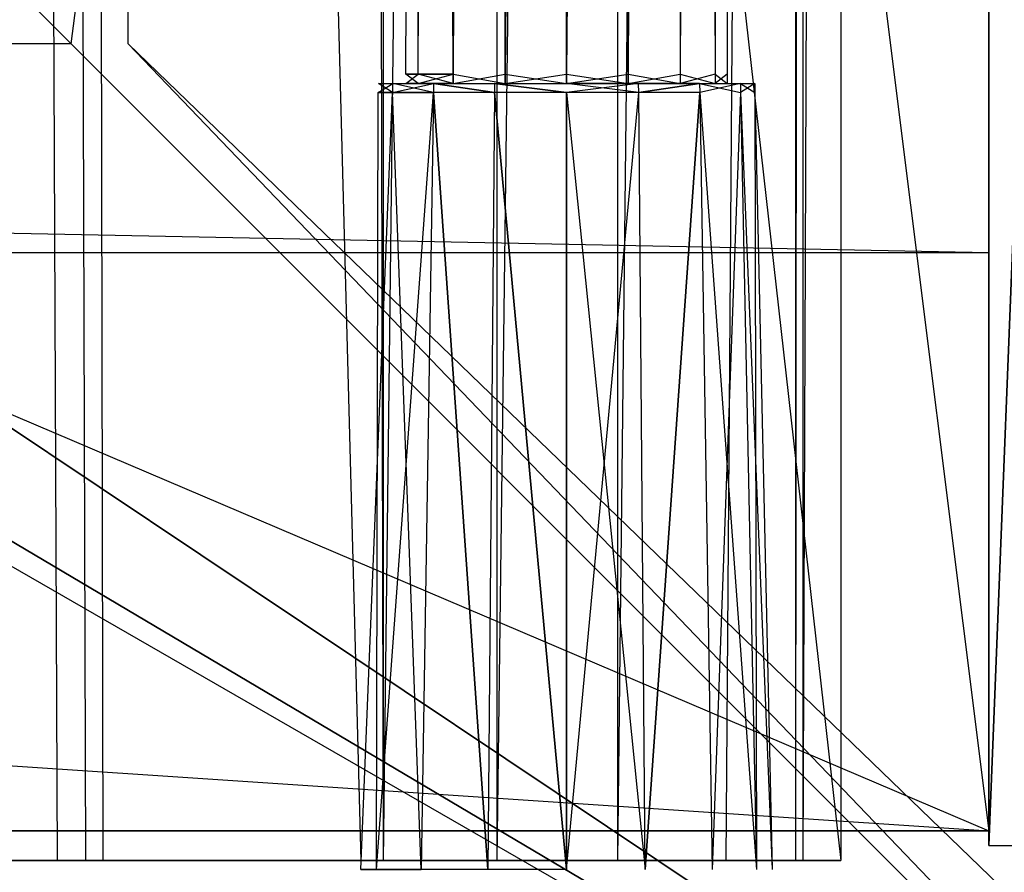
# Model space of a CAD drawing. Extents: x -1 to 0, y -0.5 to 0.
# Tile 19 of 28: x -0.0517 to -0.0185, y -0.4799 to -0.4511. Entities that reach past the tile are written whole.
import ezdxf

# ---------------------------------------------------------------- set-up
doc = ezdxf.new("R2010")
doc.units = 0
for name, color, linetype in [('L12_DRAWERBOX_LEGATO_REL_6_X_36', 7, 'CONTINUOUS'), ('L14_DRAWERBOX_LEGATO_REL_4_X_13', 7, 'CONTINUOUS'), ('L20_KORPUS_LEGATO_BO_X_9620__Y_', 7, 'CONTINUOUS'), ('L22_KORPUS_LEGATO_3_N_B12700___', 7, 'CONTINUOUS'), ('L26_KORPUS_LEGATO_SE_X_190__Y_4', 7, 'CONTINUOUS'), ('L27_KORPUS_LEGATO_TV_X_9620__Y_', 7, 'CONTINUOUS'), ('L3_DRAWERBOX_LEGATO_SIP_5_X_365', 7, 'CONTINUOUS'), ('L9_PLATTE_LEGATO_N_B12700__0___', 7, 'CONTINUOUS')]:
    doc.layers.add(name, color=color, linetype=linetype)

msp = doc.modelspace()

# ---------------------------------------------------------------- linework, layer by layer
at = {"layer": 'L12_DRAWERBOX_LEGATO_REL_6_X_36', "color": 8}
for points, invisible_edges in [([(-0.060485, -0.4795, 0.032), (-0.024, -0.1555, 0.032), (-0.060485, -0.1555, 0.032), (-0.060485, -0.4795, 0.032)], 13), ([(-0.024, -0.1555, 0.032), (-0.060485, -0.4795, 0.032), (-0.024, -0.4795, 0.032), (-0.024, -0.1555, 0.032)], 14), ([(-0.051741, -0.1555, 0.055052), (-0.050433, -0.4795, 0.056719), (-0.051741, -0.4795, 0.055052), (-0.051741, -0.1555, 0.055052)], 13), ([(-0.050433, -0.4795, 0.056719), (-0.051741, -0.1555, 0.055052), (-0.050433, -0.1555, 0.056719), (-0.050433, -0.4795, 0.056719)], 14), ([(-0.050433, -0.1555, 0.056719), (-0.04947, -0.4795, 0.058607), (-0.050433, -0.4795, 0.056719), (-0.050433, -0.1555, 0.056719)], 13), ([(-0.04947, -0.4795, 0.058607), (-0.050433, -0.1555, 0.056719), (-0.04947, -0.1555, 0.058607), (-0.04947, -0.4795, 0.058607)], 14), ([(-0.04947, -0.1555, 0.058607), (-0.048889, -0.4795, 0.060646), (-0.04947, -0.4795, 0.058607), (-0.04947, -0.1555, 0.058607)], 13), ([(-0.048889, -0.4795, 0.060646), (-0.04947, -0.1555, 0.058607), (-0.048889, -0.1555, 0.060646), (-0.048889, -0.4795, 0.060646)], 14), ([(-0.048889, -0.1555, 0.060646), (-0.04018, -0.4795, 0.113598), (-0.048889, -0.4795, 0.060646), (-0.048889, -0.1555, 0.060646)], 13), ([(-0.04018, -0.4795, 0.113598), (-0.048889, -0.1555, 0.060646), (-0.04018, -0.1555, 0.113598), (-0.04018, -0.4795, 0.113598)], 14), ([(-0.04018, -0.1555, 0.113598), (-0.039428, -0.4795, 0.114666), (-0.04018, -0.4795, 0.113598), (-0.04018, -0.1555, 0.113598)], 13), ([(-0.039428, -0.4795, 0.114666), (-0.04018, -0.1555, 0.113598), (-0.039428, -0.1555, 0.114666), (-0.039428, -0.4795, 0.114666)], 14), ([(-0.035589, -0.1555, 0.115998), (-0.039428, -0.4795, 0.114666), (-0.039428, -0.1555, 0.114666), (-0.035589, -0.1555, 0.115998)], 13), ([(-0.039428, -0.4795, 0.114666), (-0.035589, -0.1555, 0.115998), (-0.035589, -0.4795, 0.115998), (-0.039428, -0.4795, 0.114666)], 14), ([(-0.031526, -0.1555, 0.115948), (-0.035589, -0.4795, 0.115998), (-0.035589, -0.1555, 0.115998), (-0.031526, -0.1555, 0.115948)], 13), ([(-0.035589, -0.4795, 0.115998), (-0.031526, -0.1555, 0.115948), (-0.031526, -0.4795, 0.115948), (-0.035589, -0.4795, 0.115998)], 14), ([(-0.02788, -0.1555, 0.114232), (-0.031526, -0.4795, 0.115948), (-0.031526, -0.1555, 0.115948), (-0.02788, -0.1555, 0.114232)], 13), ([(-0.031526, -0.4795, 0.115948), (-0.02788, -0.1555, 0.114232), (-0.02788, -0.4795, 0.114232), (-0.031526, -0.4795, 0.115948)], 14), ([(-0.02788, -0.4795, 0.114232), (-0.025533, -0.1555, 0.110955), (-0.025533, -0.4795, 0.110955), (-0.02788, -0.4795, 0.114232)], 13), ([(-0.025533, -0.1555, 0.110955), (-0.02788, -0.4795, 0.114232), (-0.02788, -0.1555, 0.114232), (-0.025533, -0.1555, 0.110955)], 14), ([(-0.025533, -0.4795, 0.110955), (-0.025286, -0.1555, 0.10758), (-0.025286, -0.4795, 0.10758), (-0.025533, -0.4795, 0.110955)], 13), ([(-0.025286, -0.1555, 0.10758), (-0.025533, -0.4795, 0.110955), (-0.025533, -0.1555, 0.110955), (-0.025286, -0.1555, 0.10758)], 14), ([(-0.025286, -0.4795, 0.10758), (-0.024, -0.1555, 0.032), (-0.024, -0.4795, 0.032), (-0.025286, -0.4795, 0.10758)], 13), ([(-0.024, -0.1555, 0.032), (-0.025286, -0.4795, 0.10758), (-0.025286, -0.1555, 0.10758), (-0.024, -0.1555, 0.032)], 14), ([(-0.060485, -0.4795, 0.032), (-0.025286, -0.4795, 0.10758), (-0.024, -0.4795, 0.032), (-0.060485, -0.4795, 0.032)], 13), ([(-0.025286, -0.4795, 0.10758), (-0.060485, -0.4795, 0.032), (-0.04947, -0.4795, 0.058607), (-0.025286, -0.4795, 0.10758)], 10), ([(-0.04947, -0.4795, 0.058607), (-0.060485, -0.4795, 0.032), (-0.050433, -0.4795, 0.056719), (-0.04947, -0.4795, 0.058607)], 13), ([(-0.050433, -0.4795, 0.056719), (-0.060485, -0.4795, 0.032), (-0.051741, -0.4795, 0.055052), (-0.050433, -0.4795, 0.056719)], 10), ([(-0.025286, -0.4795, 0.10758), (-0.04947, -0.4795, 0.058607), (-0.048889, -0.4795, 0.060646), (-0.025286, -0.4795, 0.10758)], 10), ([(-0.025286, -0.4795, 0.10758), (-0.048889, -0.4795, 0.060646), (-0.04018, -0.4795, 0.113598), (-0.025286, -0.4795, 0.10758)], 13), ([(-0.025286, -0.4795, 0.10758), (-0.04018, -0.4795, 0.113598), (-0.025533, -0.4795, 0.110955), (-0.025286, -0.4795, 0.10758)], 14), ([(-0.025533, -0.4795, 0.110955), (-0.04018, -0.4795, 0.113598), (-0.02788, -0.4795, 0.114232), (-0.025533, -0.4795, 0.110955)], 15), ([(-0.02788, -0.4795, 0.114232), (-0.04018, -0.4795, 0.113598), (-0.039428, -0.4795, 0.114666), (-0.02788, -0.4795, 0.114232)], 15), ([(-0.02788, -0.4795, 0.114232), (-0.039428, -0.4795, 0.114666), (-0.031526, -0.4795, 0.115948), (-0.02788, -0.4795, 0.114232)], 15), ([(-0.031526, -0.4795, 0.115948), (-0.039428, -0.4795, 0.114666), (-0.035589, -0.4795, 0.115998), (-0.031526, -0.4795, 0.115948)], 10)]:
    msp.add_3dface(points, dxfattribs=dict(at, invisible_edges=invisible_edges))
at = {"layer": 'L14_DRAWERBOX_LEGATO_REL_4_X_13', "color": 8}
for points, invisible_edges in [([(-0.038257, -0.143025, 0.164526), (-0.03867, -0.452987, 0.1666), (-0.038257, -0.452987, 0.164526), (-0.038257, -0.143025, 0.164526)], 13), ([(-0.03867, -0.452987, 0.1666), (-0.038257, -0.143025, 0.164526), (-0.03867, -0.143025, 0.1666), (-0.03867, -0.452987, 0.1666)], 14), ([(-0.03867, -0.143025, 0.1666), (-0.038257, -0.452987, 0.168674), (-0.03867, -0.452987, 0.1666), (-0.03867, -0.143025, 0.1666)], 13), ([(-0.038257, -0.452987, 0.168674), (-0.03867, -0.143025, 0.1666), (-0.038257, -0.143025, 0.168674), (-0.038257, -0.452987, 0.168674)], 14), ([(-0.037082, -0.143025, 0.162768), (-0.038257, -0.452987, 0.164526), (-0.037082, -0.452987, 0.162768), (-0.037082, -0.143025, 0.162768)], 13), ([(-0.038257, -0.452987, 0.164526), (-0.037082, -0.143025, 0.162768), (-0.038257, -0.143025, 0.164526), (-0.038257, -0.452987, 0.164526)], 14), ([(-0.038257, -0.143025, 0.168674), (-0.037082, -0.452987, 0.170432), (-0.038257, -0.452987, 0.168674), (-0.038257, -0.143025, 0.168674)], 13), ([(-0.037082, -0.452987, 0.170432), (-0.038257, -0.143025, 0.168674), (-0.037082, -0.143025, 0.170432), (-0.037082, -0.452987, 0.170432)], 14), ([(-0.037082, -0.452987, 0.162768), (-0.035324, -0.143025, 0.161593), (-0.037082, -0.143025, 0.162768), (-0.037082, -0.452987, 0.162768)], 13), ([(-0.035324, -0.143025, 0.161593), (-0.037082, -0.452987, 0.162768), (-0.035324, -0.452987, 0.161593), (-0.035324, -0.143025, 0.161593)], 14), ([(-0.035324, -0.143025, 0.171607), (-0.037082, -0.452987, 0.170432), (-0.037082, -0.143025, 0.170432), (-0.035324, -0.143025, 0.171607)], 13), ([(-0.037082, -0.452987, 0.170432), (-0.035324, -0.143025, 0.171607), (-0.035324, -0.452987, 0.171607), (-0.037082, -0.452987, 0.170432)], 14), ([(-0.035324, -0.452987, 0.161593), (-0.03325, -0.143025, 0.161181), (-0.035324, -0.143025, 0.161593), (-0.035324, -0.452987, 0.161593)], 13), ([(-0.03325, -0.143025, 0.161181), (-0.035324, -0.452987, 0.161593), (-0.03325, -0.452987, 0.161181), (-0.03325, -0.143025, 0.161181)], 14), ([(-0.03325, -0.143025, 0.172019), (-0.035324, -0.452987, 0.171607), (-0.035324, -0.143025, 0.171607), (-0.03325, -0.143025, 0.172019)], 13), ([(-0.035324, -0.452987, 0.171607), (-0.03325, -0.143025, 0.172019), (-0.03325, -0.452987, 0.172019), (-0.035324, -0.452987, 0.171607)], 14), ([(-0.031176, -0.143025, 0.171607), (-0.03325, -0.452987, 0.172019), (-0.03325, -0.143025, 0.172019), (-0.031176, -0.143025, 0.171607)], 13), ([(-0.03325, -0.452987, 0.172019), (-0.031176, -0.143025, 0.171607), (-0.031176, -0.452987, 0.171607), (-0.03325, -0.452987, 0.172019)], 14), ([(-0.03325, -0.452987, 0.161181), (-0.031176, -0.143025, 0.161593), (-0.03325, -0.143025, 0.161181), (-0.03325, -0.452987, 0.161181)], 13), ([(-0.031176, -0.143025, 0.161593), (-0.03325, -0.452987, 0.161181), (-0.031176, -0.452987, 0.161593), (-0.031176, -0.143025, 0.161593)], 14), ([(-0.029418, -0.143025, 0.170432), (-0.031176, -0.452987, 0.171607), (-0.031176, -0.143025, 0.171607), (-0.029418, -0.143025, 0.170432)], 13), ([(-0.031176, -0.452987, 0.171607), (-0.029418, -0.143025, 0.170432), (-0.029418, -0.452987, 0.170432), (-0.031176, -0.452987, 0.171607)], 14), ([(-0.031176, -0.452987, 0.161593), (-0.029418, -0.143025, 0.162768), (-0.031176, -0.143025, 0.161593), (-0.031176, -0.452987, 0.161593)], 13), ([(-0.029418, -0.143025, 0.162768), (-0.031176, -0.452987, 0.161593), (-0.029418, -0.452987, 0.162768), (-0.029418, -0.143025, 0.162768)], 14), ([(-0.029418, -0.452987, 0.170432), (-0.028243, -0.143025, 0.168674), (-0.028243, -0.452987, 0.168674), (-0.029418, -0.452987, 0.170432)], 13), ([(-0.028243, -0.143025, 0.168674), (-0.029418, -0.452987, 0.170432), (-0.029418, -0.143025, 0.170432), (-0.028243, -0.143025, 0.168674)], 14), ([(-0.028243, -0.452987, 0.164526), (-0.029418, -0.143025, 0.162768), (-0.029418, -0.452987, 0.162768), (-0.028243, -0.452987, 0.164526)], 13), ([(-0.029418, -0.143025, 0.162768), (-0.028243, -0.452987, 0.164526), (-0.028243, -0.143025, 0.164526), (-0.029418, -0.143025, 0.162768)], 14), ([(-0.028243, -0.452987, 0.168674), (-0.027831, -0.143025, 0.1666), (-0.027831, -0.452987, 0.1666), (-0.028243, -0.452987, 0.168674)], 13), ([(-0.027831, -0.143025, 0.1666), (-0.028243, -0.452987, 0.168674), (-0.028243, -0.143025, 0.168674), (-0.027831, -0.143025, 0.1666)], 14), ([(-0.027831, -0.452987, 0.1666), (-0.028243, -0.143025, 0.164526), (-0.028243, -0.452987, 0.164526), (-0.027831, -0.452987, 0.1666)], 13), ([(-0.028243, -0.143025, 0.164526), (-0.027831, -0.452987, 0.1666), (-0.027831, -0.143025, 0.1666), (-0.028243, -0.143025, 0.164526)], 14), ([(-0.03867, -0.452987, 0.1666), (-0.038257, -0.4533, 0.168674), (-0.03867, -0.4533, 0.1666), (-0.03867, -0.452987, 0.1666)], 13), ([(-0.038257, -0.4533, 0.168674), (-0.03867, -0.452987, 0.1666), (-0.038257, -0.452987, 0.168674), (-0.038257, -0.4533, 0.168674)], 14), ([(-0.038257, -0.452987, 0.164526), (-0.03867, -0.4533, 0.1666), (-0.038257, -0.4533, 0.164526), (-0.038257, -0.452987, 0.164526)], 13), ([(-0.03867, -0.4533, 0.1666), (-0.038257, -0.452987, 0.164526), (-0.03867, -0.452987, 0.1666), (-0.03867, -0.4533, 0.1666)], 14), ([(-0.038257, -0.452987, 0.168674), (-0.037082, -0.4533, 0.170432), (-0.038257, -0.4533, 0.168674), (-0.038257, -0.452987, 0.168674)], 13), ([(-0.037082, -0.4533, 0.170432), (-0.038257, -0.452987, 0.168674), (-0.037082, -0.452987, 0.170432), (-0.037082, -0.4533, 0.170432)], 14), ([(-0.037082, -0.452987, 0.162768), (-0.038257, -0.4533, 0.164526), (-0.037082, -0.4533, 0.162768), (-0.037082, -0.452987, 0.162768)], 13), ([(-0.038257, -0.4533, 0.164526), (-0.037082, -0.452987, 0.162768), (-0.038257, -0.452987, 0.164526), (-0.038257, -0.4533, 0.164526)], 14), ([(-0.035324, -0.452987, 0.171607), (-0.037082, -0.4533, 0.170432), (-0.037082, -0.452987, 0.170432), (-0.035324, -0.452987, 0.171607)], 13), ([(-0.037082, -0.4533, 0.170432), (-0.035324, -0.452987, 0.171607), (-0.035324, -0.4533, 0.171607), (-0.037082, -0.4533, 0.170432)], 14), ([(-0.035324, -0.4533, 0.161593), (-0.037082, -0.452987, 0.162768), (-0.037082, -0.4533, 0.162768), (-0.035324, -0.4533, 0.161593)], 13), ([(-0.037082, -0.452987, 0.162768), (-0.035324, -0.4533, 0.161593), (-0.035324, -0.452987, 0.161593), (-0.037082, -0.452987, 0.162768)], 14), ([(-0.03325, -0.452987, 0.172019), (-0.035324, -0.4533, 0.171607), (-0.035324, -0.452987, 0.171607), (-0.03325, -0.452987, 0.172019)], 13), ([(-0.035324, -0.4533, 0.171607), (-0.03325, -0.452987, 0.172019), (-0.03325, -0.4533, 0.172019), (-0.035324, -0.4533, 0.171607)], 14), ([(-0.03325, -0.4533, 0.161181), (-0.035324, -0.452987, 0.161593), (-0.035324, -0.4533, 0.161593), (-0.03325, -0.4533, 0.161181)], 13), ([(-0.035324, -0.452987, 0.161593), (-0.03325, -0.4533, 0.161181), (-0.03325, -0.452987, 0.161181), (-0.035324, -0.452987, 0.161593)], 14), ([(-0.031176, -0.4533, 0.161593), (-0.03325, -0.452987, 0.161181), (-0.03325, -0.4533, 0.161181), (-0.031176, -0.4533, 0.161593)], 13), ([(-0.03325, -0.452987, 0.161181), (-0.031176, -0.4533, 0.161593), (-0.031176, -0.452987, 0.161593), (-0.03325, -0.452987, 0.161181)], 14), ([(-0.031176, -0.452987, 0.171607), (-0.03325, -0.4533, 0.172019), (-0.03325, -0.452987, 0.172019), (-0.031176, -0.452987, 0.171607)], 13), ([(-0.03325, -0.4533, 0.172019), (-0.031176, -0.452987, 0.171607), (-0.031176, -0.4533, 0.171607), (-0.03325, -0.4533, 0.172019)], 14), ([(-0.029418, -0.4533, 0.162768), (-0.031176, -0.452987, 0.161593), (-0.031176, -0.4533, 0.161593), (-0.029418, -0.4533, 0.162768)], 13), ([(-0.031176, -0.452987, 0.161593), (-0.029418, -0.4533, 0.162768), (-0.029418, -0.452987, 0.162768), (-0.031176, -0.452987, 0.161593)], 14), ([(-0.029418, -0.452987, 0.170432), (-0.031176, -0.4533, 0.171607), (-0.031176, -0.452987, 0.171607), (-0.029418, -0.452987, 0.170432)], 13), ([(-0.031176, -0.4533, 0.171607), (-0.029418, -0.452987, 0.170432), (-0.029418, -0.4533, 0.170432), (-0.031176, -0.4533, 0.171607)], 14), ([(-0.028243, -0.4533, 0.164526), (-0.029418, -0.452987, 0.162768), (-0.029418, -0.4533, 0.162768), (-0.028243, -0.4533, 0.164526)], 13), ([(-0.029418, -0.452987, 0.162768), (-0.028243, -0.4533, 0.164526), (-0.028243, -0.452987, 0.164526), (-0.029418, -0.452987, 0.162768)], 14), ([(-0.029418, -0.4533, 0.170432), (-0.028243, -0.452987, 0.168674), (-0.028243, -0.4533, 0.168674), (-0.029418, -0.4533, 0.170432)], 13), ([(-0.028243, -0.452987, 0.168674), (-0.029418, -0.4533, 0.170432), (-0.029418, -0.452987, 0.170432), (-0.028243, -0.452987, 0.168674)], 14), ([(-0.027831, -0.4533, 0.1666), (-0.028243, -0.452987, 0.164526), (-0.028243, -0.4533, 0.164526), (-0.027831, -0.4533, 0.1666)], 13), ([(-0.028243, -0.452987, 0.164526), (-0.027831, -0.4533, 0.1666), (-0.027831, -0.452987, 0.1666), (-0.028243, -0.452987, 0.164526)], 14), ([(-0.028243, -0.4533, 0.168674), (-0.027831, -0.452987, 0.1666), (-0.027831, -0.4533, 0.1666), (-0.028243, -0.4533, 0.168674)], 13), ([(-0.027831, -0.452987, 0.1666), (-0.028243, -0.4533, 0.168674), (-0.028243, -0.452987, 0.168674), (-0.027831, -0.452987, 0.1666)], 14), ([(-0.039114, -0.4533, 0.164171), (-0.039604, -0.453606, 0.1666), (-0.03912, -0.453606, 0.164169), (-0.039114, -0.4533, 0.164171)], 13), ([(-0.039604, -0.453606, 0.1666), (-0.039114, -0.4533, 0.164171), (-0.039597, -0.4533, 0.1666), (-0.039604, -0.453606, 0.1666)], 14), ([(-0.039597, -0.4533, 0.1666), (-0.03912, -0.453606, 0.169031), (-0.039604, -0.453606, 0.1666), (-0.039597, -0.4533, 0.1666)], 13), ([(-0.038257, -0.4533, 0.164526), (-0.039597, -0.4533, 0.1666), (-0.039114, -0.4533, 0.164171), (-0.038257, -0.4533, 0.164526)], 13), ([(-0.039597, -0.4533, 0.1666), (-0.038257, -0.4533, 0.164526), (-0.03867, -0.4533, 0.1666), (-0.039597, -0.4533, 0.1666)], 14), ([(-0.038257, -0.4533, 0.168674), (-0.039597, -0.4533, 0.1666), (-0.03867, -0.4533, 0.1666), (-0.038257, -0.4533, 0.168674)], 13), ([(-0.039597, -0.4533, 0.1666), (-0.038257, -0.4533, 0.168674), (-0.039114, -0.4533, 0.169029), (-0.039597, -0.4533, 0.1666)], 14), ([(-0.03912, -0.453606, 0.169031), (-0.039597, -0.4533, 0.1666), (-0.039114, -0.4533, 0.169029), (-0.03912, -0.453606, 0.169031)], 14), ([(-0.037738, -0.4533, 0.162112), (-0.03912, -0.453606, 0.164169), (-0.037743, -0.453606, 0.162107), (-0.037738, -0.4533, 0.162112)], 13), ([(-0.03912, -0.453606, 0.164169), (-0.037738, -0.4533, 0.162112), (-0.039114, -0.4533, 0.164171), (-0.03912, -0.453606, 0.164169)], 14), ([(-0.039114, -0.4533, 0.169029), (-0.037743, -0.453606, 0.171093), (-0.03912, -0.453606, 0.169031), (-0.039114, -0.4533, 0.169029)], 13), ([(-0.037082, -0.4533, 0.162768), (-0.039114, -0.4533, 0.164171), (-0.037738, -0.4533, 0.162112), (-0.037082, -0.4533, 0.162768)], 13), ([(-0.039114, -0.4533, 0.164171), (-0.037082, -0.4533, 0.162768), (-0.038257, -0.4533, 0.164526), (-0.039114, -0.4533, 0.164171)], 14), ([(-0.037082, -0.4533, 0.170432), (-0.039114, -0.4533, 0.169029), (-0.038257, -0.4533, 0.168674), (-0.037082, -0.4533, 0.170432)], 13), ([(-0.039114, -0.4533, 0.169029), (-0.037082, -0.4533, 0.170432), (-0.037738, -0.4533, 0.171088), (-0.039114, -0.4533, 0.169029)], 14), ([(-0.037743, -0.453606, 0.171093), (-0.039114, -0.4533, 0.169029), (-0.037738, -0.4533, 0.171088), (-0.037743, -0.453606, 0.171093)], 14), ([(-0.037738, -0.4533, 0.171088), (-0.035682, -0.453606, 0.17247), (-0.037743, -0.453606, 0.171093), (-0.037738, -0.4533, 0.171088)], 13), ([(-0.035682, -0.453606, 0.16073), (-0.037738, -0.4533, 0.162112), (-0.037743, -0.453606, 0.162107), (-0.035682, -0.453606, 0.16073)], 13), ([(-0.035324, -0.4533, 0.161593), (-0.037738, -0.4533, 0.162112), (-0.035679, -0.4533, 0.160736), (-0.035324, -0.4533, 0.161593)], 13), ([(-0.037738, -0.4533, 0.162112), (-0.035324, -0.4533, 0.161593), (-0.037082, -0.4533, 0.162768), (-0.037738, -0.4533, 0.162112)], 14), ([(-0.035324, -0.4533, 0.171607), (-0.037738, -0.4533, 0.171088), (-0.037082, -0.4533, 0.170432), (-0.035324, -0.4533, 0.171607)], 13), ([(-0.037738, -0.4533, 0.171088), (-0.035324, -0.4533, 0.171607), (-0.035679, -0.4533, 0.172464), (-0.037738, -0.4533, 0.171088)], 14), ([(-0.035682, -0.453606, 0.17247), (-0.037738, -0.4533, 0.171088), (-0.035679, -0.4533, 0.172464), (-0.035682, -0.453606, 0.17247)], 14), ([(-0.037738, -0.4533, 0.162112), (-0.035682, -0.453606, 0.16073), (-0.035679, -0.4533, 0.160736), (-0.037738, -0.4533, 0.162112)], 14), ([(-0.035679, -0.4533, 0.172464), (-0.03325, -0.453606, 0.172953), (-0.035682, -0.453606, 0.17247), (-0.035679, -0.4533, 0.172464)], 13), ([(-0.03325, -0.453606, 0.160247), (-0.035679, -0.4533, 0.160736), (-0.035682, -0.453606, 0.16073), (-0.03325, -0.453606, 0.160247)], 13), ([(-0.03325, -0.4533, 0.161181), (-0.035679, -0.4533, 0.160736), (-0.03325, -0.4533, 0.160253), (-0.03325, -0.4533, 0.161181)], 13), ([(-0.035679, -0.4533, 0.160736), (-0.03325, -0.4533, 0.161181), (-0.035324, -0.4533, 0.161593), (-0.035679, -0.4533, 0.160736)], 14), ([(-0.03325, -0.4533, 0.172019), (-0.035679, -0.4533, 0.172464), (-0.035324, -0.4533, 0.171607), (-0.03325, -0.4533, 0.172019)], 13), ([(-0.035679, -0.4533, 0.172464), (-0.03325, -0.4533, 0.172019), (-0.03325, -0.4533, 0.172947), (-0.035679, -0.4533, 0.172464)], 14), ([(-0.03325, -0.453606, 0.172953), (-0.035679, -0.4533, 0.172464), (-0.03325, -0.4533, 0.172947), (-0.03325, -0.453606, 0.172953)], 14), ([(-0.035679, -0.4533, 0.160736), (-0.03325, -0.453606, 0.160247), (-0.03325, -0.4533, 0.160253), (-0.035679, -0.4533, 0.160736)], 14), ([(-0.030821, -0.4533, 0.160736), (-0.03325, -0.4533, 0.161181), (-0.03325, -0.4533, 0.160253), (-0.030821, -0.4533, 0.160736)], 13), ([(-0.03325, -0.4533, 0.161181), (-0.030821, -0.4533, 0.160736), (-0.031176, -0.4533, 0.161593), (-0.03325, -0.4533, 0.161181)], 14), ([(-0.030821, -0.4533, 0.172464), (-0.03325, -0.4533, 0.172019), (-0.031176, -0.4533, 0.171607), (-0.030821, -0.4533, 0.172464)], 13), ([(-0.03325, -0.4533, 0.172019), (-0.030821, -0.4533, 0.172464), (-0.03325, -0.4533, 0.172947), (-0.03325, -0.4533, 0.172019)], 14), ([(-0.03325, -0.4533, 0.172947), (-0.030819, -0.453606, 0.17247), (-0.03325, -0.453606, 0.172953), (-0.03325, -0.4533, 0.172947)], 13), ([(-0.030819, -0.453606, 0.17247), (-0.03325, -0.4533, 0.172947), (-0.030821, -0.4533, 0.172464), (-0.030819, -0.453606, 0.17247)], 14), ([(-0.03325, -0.453606, 0.160247), (-0.030821, -0.4533, 0.160736), (-0.03325, -0.4533, 0.160253), (-0.03325, -0.453606, 0.160247)], 13), ([(-0.030821, -0.4533, 0.160736), (-0.03325, -0.453606, 0.160247), (-0.030819, -0.453606, 0.16073), (-0.030821, -0.4533, 0.160736)], 14), ([(-0.028762, -0.4533, 0.171088), (-0.031176, -0.4533, 0.171607), (-0.029418, -0.4533, 0.170432), (-0.028762, -0.4533, 0.171088)], 13), ([(-0.031176, -0.4533, 0.171607), (-0.028762, -0.4533, 0.171088), (-0.030821, -0.4533, 0.172464), (-0.031176, -0.4533, 0.171607)], 14), ([(-0.028762, -0.4533, 0.162112), (-0.031176, -0.4533, 0.161593), (-0.030821, -0.4533, 0.160736), (-0.028762, -0.4533, 0.162112)], 13), ([(-0.031176, -0.4533, 0.161593), (-0.028762, -0.4533, 0.162112), (-0.029418, -0.4533, 0.162768), (-0.031176, -0.4533, 0.161593)], 14), ([(-0.030819, -0.453606, 0.16073), (-0.028762, -0.4533, 0.162112), (-0.030821, -0.4533, 0.160736), (-0.030819, -0.453606, 0.16073)], 13), ([(-0.028762, -0.4533, 0.171088), (-0.030819, -0.453606, 0.17247), (-0.030821, -0.4533, 0.172464), (-0.028762, -0.4533, 0.171088)], 13), ([(-0.028762, -0.4533, 0.162112), (-0.030819, -0.453606, 0.16073), (-0.028758, -0.453606, 0.162107), (-0.028762, -0.4533, 0.162112)], 14), ([(-0.030819, -0.453606, 0.17247), (-0.028762, -0.4533, 0.171088), (-0.028758, -0.453606, 0.171093), (-0.030819, -0.453606, 0.17247)], 14), ([(-0.027387, -0.4533, 0.169029), (-0.029418, -0.4533, 0.170432), (-0.028243, -0.4533, 0.168674), (-0.027387, -0.4533, 0.169029)], 13), ([(-0.029418, -0.4533, 0.170432), (-0.027387, -0.4533, 0.169029), (-0.028762, -0.4533, 0.171088), (-0.029418, -0.4533, 0.170432)], 14), ([(-0.027387, -0.4533, 0.164171), (-0.029418, -0.4533, 0.162768), (-0.028762, -0.4533, 0.162112), (-0.027387, -0.4533, 0.164171)], 13), ([(-0.029418, -0.4533, 0.162768), (-0.027387, -0.4533, 0.164171), (-0.028243, -0.4533, 0.164526), (-0.029418, -0.4533, 0.162768)], 14), ([(-0.02738, -0.453606, 0.164169), (-0.028762, -0.4533, 0.162112), (-0.028758, -0.453606, 0.162107), (-0.02738, -0.453606, 0.164169)], 13), ([(-0.028762, -0.4533, 0.162112), (-0.02738, -0.453606, 0.164169), (-0.027387, -0.4533, 0.164171), (-0.028762, -0.4533, 0.162112)], 14), ([(-0.027387, -0.4533, 0.169029), (-0.028758, -0.453606, 0.171093), (-0.028762, -0.4533, 0.171088), (-0.027387, -0.4533, 0.169029)], 14), ([(-0.028758, -0.453606, 0.171093), (-0.027387, -0.4533, 0.169029), (-0.02738, -0.453606, 0.169031), (-0.028758, -0.453606, 0.171093)], 13), ([(-0.026904, -0.4533, 0.1666), (-0.028243, -0.4533, 0.164526), (-0.027387, -0.4533, 0.164171), (-0.026904, -0.4533, 0.1666)], 13), ([(-0.028243, -0.4533, 0.164526), (-0.026904, -0.4533, 0.1666), (-0.027831, -0.4533, 0.1666), (-0.028243, -0.4533, 0.164526)], 14), ([(-0.027831, -0.4533, 0.1666), (-0.027387, -0.4533, 0.169029), (-0.028243, -0.4533, 0.168674), (-0.027831, -0.4533, 0.1666)], 14), ([(-0.027387, -0.4533, 0.169029), (-0.027831, -0.4533, 0.1666), (-0.026904, -0.4533, 0.1666), (-0.027387, -0.4533, 0.169029)], 13), ([(-0.026897, -0.453606, 0.1666), (-0.027387, -0.4533, 0.164171), (-0.02738, -0.453606, 0.164169), (-0.026897, -0.453606, 0.1666)], 13), ([(-0.027387, -0.4533, 0.164171), (-0.026897, -0.453606, 0.1666), (-0.026904, -0.4533, 0.1666), (-0.027387, -0.4533, 0.164171)], 14), ([(-0.026904, -0.4533, 0.1666), (-0.02738, -0.453606, 0.169031), (-0.027387, -0.4533, 0.169029), (-0.026904, -0.4533, 0.1666)], 14), ([(-0.02738, -0.453606, 0.169031), (-0.026904, -0.4533, 0.1666), (-0.026897, -0.453606, 0.1666), (-0.02738, -0.453606, 0.169031)], 13), ([(-0.039604, -0.453606, 0.1666), (-0.03966, -0.4798, 0.169255), (-0.040188, -0.4798, 0.1666), (-0.039604, -0.453606, 0.1666)], 13), ([(-0.03912, -0.453606, 0.164169), (-0.040188, -0.4798, 0.1666), (-0.03966, -0.4798, 0.163945), (-0.03912, -0.453606, 0.164169)], 13), ([(-0.040188, -0.4798, 0.1666), (-0.03912, -0.453606, 0.164169), (-0.039604, -0.453606, 0.1666), (-0.040188, -0.4798, 0.1666)], 14), ([(-0.03912, -0.453606, 0.169031), (-0.038156, -0.4798, 0.171505), (-0.03966, -0.4798, 0.169255), (-0.03912, -0.453606, 0.169031)], 13), ([(-0.03966, -0.4798, 0.169255), (-0.039604, -0.453606, 0.1666), (-0.03912, -0.453606, 0.169031), (-0.03966, -0.4798, 0.169255)], 14), ([(-0.037743, -0.453606, 0.162107), (-0.03966, -0.4798, 0.163945), (-0.038156, -0.4798, 0.161695), (-0.037743, -0.453606, 0.162107)], 13), ([(-0.03966, -0.4798, 0.163945), (-0.037743, -0.453606, 0.162107), (-0.03912, -0.453606, 0.164169), (-0.03966, -0.4798, 0.163945)], 14), ([(-0.038156, -0.4798, 0.171505), (-0.03912, -0.453606, 0.169031), (-0.037743, -0.453606, 0.171093), (-0.038156, -0.4798, 0.171505)], 14), ([(-0.035905, -0.4798, 0.160191), (-0.037743, -0.453606, 0.162107), (-0.038156, -0.4798, 0.161695), (-0.035905, -0.4798, 0.160191)], 13), ([(-0.037743, -0.453606, 0.171093), (-0.035905, -0.4798, 0.173009), (-0.038156, -0.4798, 0.171505), (-0.037743, -0.453606, 0.171093)], 13), ([(-0.037743, -0.453606, 0.162107), (-0.035905, -0.4798, 0.160191), (-0.035682, -0.453606, 0.16073), (-0.037743, -0.453606, 0.162107)], 14), ([(-0.035905, -0.4798, 0.173009), (-0.037743, -0.453606, 0.171093), (-0.035682, -0.453606, 0.17247), (-0.035905, -0.4798, 0.173009)], 14), ([(-0.03325, -0.4798, 0.159663), (-0.035682, -0.453606, 0.16073), (-0.035905, -0.4798, 0.160191), (-0.03325, -0.4798, 0.159663)], 13), ([(-0.035682, -0.453606, 0.17247), (-0.03325, -0.4798, 0.173537), (-0.035905, -0.4798, 0.173009), (-0.035682, -0.453606, 0.17247)], 13), ([(-0.035682, -0.453606, 0.16073), (-0.03325, -0.4798, 0.159663), (-0.03325, -0.453606, 0.160247), (-0.035682, -0.453606, 0.16073)], 14), ([(-0.03325, -0.4798, 0.173537), (-0.035682, -0.453606, 0.17247), (-0.03325, -0.453606, 0.172953), (-0.03325, -0.4798, 0.173537)], 14), ([(-0.030595, -0.4798, 0.160191), (-0.03325, -0.453606, 0.160247), (-0.03325, -0.4798, 0.159663), (-0.030595, -0.4798, 0.160191)], 13), ([(-0.03325, -0.453606, 0.160247), (-0.030595, -0.4798, 0.160191), (-0.030819, -0.453606, 0.16073), (-0.03325, -0.453606, 0.160247)], 14), ([(-0.030819, -0.453606, 0.17247), (-0.03325, -0.4798, 0.173537), (-0.03325, -0.453606, 0.172953), (-0.030819, -0.453606, 0.17247)], 13), ([(-0.03325, -0.4798, 0.173537), (-0.030819, -0.453606, 0.17247), (-0.030595, -0.4798, 0.173009), (-0.03325, -0.4798, 0.173537)], 14), ([(-0.028758, -0.453606, 0.171093), (-0.030595, -0.4798, 0.173009), (-0.030819, -0.453606, 0.17247), (-0.028758, -0.453606, 0.171093)], 13), ([(-0.030595, -0.4798, 0.160191), (-0.028758, -0.453606, 0.162107), (-0.030819, -0.453606, 0.16073), (-0.030595, -0.4798, 0.160191)], 13), ([(-0.030595, -0.4798, 0.173009), (-0.028758, -0.453606, 0.171093), (-0.028345, -0.4798, 0.171505), (-0.030595, -0.4798, 0.173009)], 14), ([(-0.028758, -0.453606, 0.162107), (-0.030595, -0.4798, 0.160191), (-0.028345, -0.4798, 0.161695), (-0.028758, -0.453606, 0.162107)], 14), ([(-0.02738, -0.453606, 0.169031), (-0.028345, -0.4798, 0.171505), (-0.028758, -0.453606, 0.171093), (-0.02738, -0.453606, 0.169031)], 14), ([(-0.026841, -0.4798, 0.163945), (-0.028758, -0.453606, 0.162107), (-0.028345, -0.4798, 0.161695), (-0.026841, -0.4798, 0.163945)], 13), ([(-0.028758, -0.453606, 0.162107), (-0.026841, -0.4798, 0.163945), (-0.02738, -0.453606, 0.164169), (-0.028758, -0.453606, 0.162107)], 14), ([(-0.028345, -0.4798, 0.171505), (-0.02738, -0.453606, 0.169031), (-0.026841, -0.4798, 0.169255), (-0.028345, -0.4798, 0.171505)], 13), ([(-0.026897, -0.453606, 0.1666), (-0.026841, -0.4798, 0.169255), (-0.02738, -0.453606, 0.169031), (-0.026897, -0.453606, 0.1666)], 14), ([(-0.026313, -0.4798, 0.1666), (-0.02738, -0.453606, 0.164169), (-0.026841, -0.4798, 0.163945), (-0.026313, -0.4798, 0.1666)], 13), ([(-0.02738, -0.453606, 0.164169), (-0.026313, -0.4798, 0.1666), (-0.026897, -0.453606, 0.1666), (-0.02738, -0.453606, 0.164169)], 14), ([(-0.026841, -0.4798, 0.169255), (-0.026897, -0.453606, 0.1666), (-0.026313, -0.4798, 0.1666), (-0.026841, -0.4798, 0.169255)], 13)]:
    msp.add_3dface(points, dxfattribs=dict(at, invisible_edges=invisible_edges))
at = {"layer": 'L20_KORPUS_LEGATO_BO_X_9620__Y_', "color": 8}
for points, invisible_edges in [([(-0.019, -0.4785, 0.02), (-0.981, -0.069, 0.02), (-0.981, -0.4785, 0.02), (-0.019, -0.4785, 0.02)], 13), ([(-0.981, -0.069, 0.02), (-0.019, -0.4785, 0.02), (-0.019, -0.069, 0.02), (-0.981, -0.069, 0.02)], 14), ([(-0.019, -0.069, 0.001), (-0.981, -0.4785, 0.001), (-0.981, -0.069, 0.001), (-0.019, -0.069, 0.001)], 13), ([(-0.981, -0.4785, 0.001), (-0.019, -0.069, 0.001), (-0.019, -0.4785, 0.001), (-0.981, -0.4785, 0.001)], 14), ([(-0.019, -0.069, 0.001), (-0.019, -0.4785, 0.02), (-0.019, -0.4785, 0.001), (-0.019, -0.069, 0.001)], 13), ([(-0.019, -0.4785, 0.02), (-0.019, -0.069, 0.001), (-0.019, -0.069, 0.02), (-0.019, -0.4785, 0.02)], 14), ([(-0.019, -0.4785, 0.02), (-0.981, -0.4785, 0.001), (-0.019, -0.4785, 0.001), (-0.019, -0.4785, 0.02)], 13), ([(-0.981, -0.4785, 0.001), (-0.019, -0.4785, 0.02), (-0.981, -0.4785, 0.02), (-0.981, -0.4785, 0.001)], 14)]:
    msp.add_3dface(points, dxfattribs=dict(at, invisible_edges=invisible_edges))
at = {"layer": 'L22_KORPUS_LEGATO_3_N_B12700___', "color": 8}
for points, invisible_edges in [([(-0.019, -0.4785, 0.483), (-0.079, -0.4185, 0.483), (-0.019, 0, 0.483), (-0.019, -0.4785, 0.483)], 15), ([(-0.019, -0.4785, 0.502), (-0.079, 0, 0.502), (-0.079, -0.4185, 0.502), (-0.019, -0.4785, 0.502)], 13), ([(-0.079, 0, 0.502), (-0.019, -0.4785, 0.502), (-0.019, 0, 0.502), (-0.079, 0, 0.502)], 14), ([(-0.019, 0, 0.483), (-0.019, -0.4785, 0.502), (-0.019, -0.4785, 0.483), (-0.019, 0, 0.483)], 13), ([(-0.019, -0.4785, 0.502), (-0.019, 0, 0.483), (-0.019, 0, 0.502), (-0.019, -0.4785, 0.502)], 14), ([(-0.981, -0.4785, 0.483), (-0.921, -0.4185, 0.483), (-0.019, -0.4785, 0.483), (-0.981, -0.4785, 0.483)], 10), ([(-0.019, -0.4785, 0.502), (-0.921, -0.4185, 0.502), (-0.981, -0.4785, 0.502), (-0.019, -0.4785, 0.502)], 13), ([(-0.019, -0.4785, 0.483), (-0.921, -0.4185, 0.483), (-0.079, -0.4185, 0.483), (-0.019, -0.4785, 0.483)], 15), ([(-0.921, -0.4185, 0.502), (-0.019, -0.4785, 0.502), (-0.079, -0.4185, 0.502), (-0.921, -0.4185, 0.502)], 14), ([(-0.019, -0.4785, 0.502), (-0.981, -0.4785, 0.483), (-0.019, -0.4785, 0.483), (-0.019, -0.4785, 0.502)], 13), ([(-0.981, -0.4785, 0.483), (-0.019, -0.4785, 0.502), (-0.981, -0.4785, 0.502), (-0.981, -0.4785, 0.483)], 14)]:
    msp.add_3dface(points, dxfattribs=dict(at, invisible_edges=invisible_edges))
at = {"layer": 'L26_KORPUS_LEGATO_SE_X_190__Y_4', "color": 8}
for points, invisible_edges in [([(-0.019, -0.479, 0.51), (0, 0, 0.51), (-0.019, 0, 0.51), (-0.019, -0.479, 0.51)], 13), ([(0, 0, 0.51), (-0.019, -0.479, 0.51), (0, -0.479, 0.51), (0, 0, 0.51)], 14), ([(0, 0), (-0.019, -0.479), (-0.019, 0), (0, 0)], 13), ([(-0.019, -0.479), (0, 0), (0, -0.479), (-0.019, -0.479)], 14), ([(-0.019, -0.479, 0.51), (-0.019, 0), (-0.019, -0.479), (-0.019, -0.479, 0.51)], 13), ([(-0.019, 0), (-0.019, -0.479, 0.51), (-0.019, 0, 0.51), (-0.019, 0)], 14), ([(0, -0.479, 0.51), (-0.019, -0.479), (0, -0.479), (0, -0.479, 0.51)], 13), ([(-0.019, -0.479), (0, -0.479, 0.51), (-0.019, -0.479, 0.51), (-0.019, -0.479)], 14)]:
    msp.add_3dface(points, dxfattribs=dict(at, invisible_edges=invisible_edges))
at = {"layer": 'L27_KORPUS_LEGATO_TV_X_9620__Y_', "color": 8}
for points, invisible_edges in [([(-0.019, -0.44, 0.3), (-0.981, -0.459, 0.3), (-0.981, -0.44, 0.3), (-0.019, -0.44, 0.3)], 13), ([(-0.981, -0.459, 0.3), (-0.019, -0.44, 0.3), (-0.019, -0.459, 0.3), (-0.981, -0.459, 0.3)], 14), ([(-0.019, -0.459, 0.37), (-0.981, -0.44, 0.37), (-0.981, -0.459, 0.37), (-0.019, -0.459, 0.37)], 13), ([(-0.981, -0.44, 0.37), (-0.019, -0.459, 0.37), (-0.019, -0.44, 0.37), (-0.981, -0.44, 0.37)], 14), ([(-0.019, -0.44, 0.3), (-0.019, -0.459, 0.37), (-0.019, -0.459, 0.3), (-0.019, -0.44, 0.3)], 13), ([(-0.019, -0.459, 0.37), (-0.019, -0.44, 0.3), (-0.019, -0.44, 0.37), (-0.019, -0.459, 0.37)], 14), ([(-0.019, -0.459, 0.37), (-0.981, -0.459, 0.3), (-0.019, -0.459, 0.3), (-0.019, -0.459, 0.37)], 13), ([(-0.981, -0.459, 0.3), (-0.019, -0.459, 0.37), (-0.981, -0.459, 0.37), (-0.981, -0.459, 0.3)], 14)]:
    msp.add_3dface(points, dxfattribs=dict(at, invisible_edges=invisible_edges))
at = {"layer": 'L3_DRAWERBOX_LEGATO_SIP_5_X_365', "color": 8}
for points, invisible_edges in [([(-0.024, -0.4795, 0.382), (-0.060485, -0.1555, 0.382), (-0.060485, -0.4795, 0.382), (-0.024, -0.4795, 0.382)], 13), ([(-0.060485, -0.1555, 0.382), (-0.024, -0.4795, 0.382), (-0.024, -0.1555, 0.382), (-0.060485, -0.1555, 0.382)], 14), ([(-0.051741, -0.1555, 0.405052), (-0.050433, -0.4795, 0.406719), (-0.051741, -0.4795, 0.405052), (-0.051741, -0.1555, 0.405052)], 13), ([(-0.050433, -0.4795, 0.406719), (-0.051741, -0.1555, 0.405052), (-0.050433, -0.1555, 0.406719), (-0.050433, -0.4795, 0.406719)], 14), ([(-0.050433, -0.1555, 0.406719), (-0.04947, -0.4795, 0.408607), (-0.050433, -0.4795, 0.406719), (-0.050433, -0.1555, 0.406719)], 13), ([(-0.04947, -0.4795, 0.408607), (-0.050433, -0.1555, 0.406719), (-0.04947, -0.1555, 0.408607), (-0.04947, -0.4795, 0.408607)], 14), ([(-0.04947, -0.1555, 0.408607), (-0.048889, -0.4795, 0.410646), (-0.04947, -0.4795, 0.408607), (-0.04947, -0.1555, 0.408607)], 13), ([(-0.048889, -0.4795, 0.410646), (-0.04947, -0.1555, 0.408607), (-0.048889, -0.1555, 0.410646), (-0.048889, -0.4795, 0.410646)], 14), ([(-0.048889, -0.1555, 0.410646), (-0.04018, -0.4795, 0.463598), (-0.048889, -0.4795, 0.410646), (-0.048889, -0.1555, 0.410646)], 13), ([(-0.04018, -0.4795, 0.463598), (-0.048889, -0.1555, 0.410646), (-0.04018, -0.1555, 0.463598), (-0.04018, -0.4795, 0.463598)], 14), ([(-0.04018, -0.1555, 0.463598), (-0.039428, -0.4795, 0.464666), (-0.04018, -0.4795, 0.463598), (-0.04018, -0.1555, 0.463598)], 13), ([(-0.039428, -0.4795, 0.464666), (-0.04018, -0.1555, 0.463598), (-0.039428, -0.1555, 0.464666), (-0.039428, -0.4795, 0.464666)], 14), ([(-0.035589, -0.1555, 0.465998), (-0.039428, -0.4795, 0.464666), (-0.039428, -0.1555, 0.464666), (-0.035589, -0.1555, 0.465998)], 13), ([(-0.039428, -0.4795, 0.464666), (-0.035589, -0.1555, 0.465998), (-0.035589, -0.4795, 0.465998), (-0.039428, -0.4795, 0.464666)], 14), ([(-0.031526, -0.1555, 0.465948), (-0.035589, -0.4795, 0.465998), (-0.035589, -0.1555, 0.465998), (-0.031526, -0.1555, 0.465948)], 13), ([(-0.035589, -0.4795, 0.465998), (-0.031526, -0.1555, 0.465948), (-0.031526, -0.4795, 0.465948), (-0.035589, -0.4795, 0.465998)], 14), ([(-0.02788, -0.1555, 0.464232), (-0.031526, -0.4795, 0.465948), (-0.031526, -0.1555, 0.465948), (-0.02788, -0.1555, 0.464232)], 13), ([(-0.031526, -0.4795, 0.465948), (-0.02788, -0.1555, 0.464232), (-0.02788, -0.4795, 0.464232), (-0.031526, -0.4795, 0.465948)], 14), ([(-0.02788, -0.4795, 0.464232), (-0.025533, -0.1555, 0.460955), (-0.025533, -0.4795, 0.460955), (-0.02788, -0.4795, 0.464232)], 13), ([(-0.025533, -0.1555, 0.460955), (-0.02788, -0.4795, 0.464232), (-0.02788, -0.1555, 0.464232), (-0.025533, -0.1555, 0.460955)], 14), ([(-0.025533, -0.4795, 0.460955), (-0.025286, -0.1555, 0.45758), (-0.025286, -0.4795, 0.45758), (-0.025533, -0.4795, 0.460955)], 13), ([(-0.025286, -0.1555, 0.45758), (-0.025533, -0.4795, 0.460955), (-0.025533, -0.1555, 0.460955), (-0.025286, -0.1555, 0.45758)], 14), ([(-0.025286, -0.4795, 0.45758), (-0.024, -0.1555, 0.382), (-0.024, -0.4795, 0.382), (-0.025286, -0.4795, 0.45758)], 13), ([(-0.024, -0.1555, 0.382), (-0.025286, -0.4795, 0.45758), (-0.025286, -0.1555, 0.45758), (-0.024, -0.1555, 0.382)], 14), ([(-0.060485, -0.4795, 0.398743), (-0.024, -0.4795, 0.382), (-0.060485, -0.4795, 0.382), (-0.060485, -0.4795, 0.398743)], 13), ([(-0.024, -0.4795, 0.382), (-0.060485, -0.4795, 0.398743), (-0.051741, -0.4795, 0.405052), (-0.024, -0.4795, 0.382)], 10), ([(-0.024, -0.4795, 0.382), (-0.051741, -0.4795, 0.405052), (-0.050433, -0.4795, 0.406719), (-0.024, -0.4795, 0.382)], 13), ([(-0.024, -0.4795, 0.382), (-0.050433, -0.4795, 0.406719), (-0.04947, -0.4795, 0.408607), (-0.024, -0.4795, 0.382)], 10), ([(-0.024, -0.4795, 0.382), (-0.04947, -0.4795, 0.408607), (-0.025286, -0.4795, 0.45758), (-0.024, -0.4795, 0.382)], 13), ([(-0.025286, -0.4795, 0.45758), (-0.04947, -0.4795, 0.408607), (-0.048889, -0.4795, 0.410646), (-0.025286, -0.4795, 0.45758)], 10), ([(-0.025286, -0.4795, 0.45758), (-0.048889, -0.4795, 0.410646), (-0.04018, -0.4795, 0.463598), (-0.025286, -0.4795, 0.45758)], 13), ([(-0.025286, -0.4795, 0.45758), (-0.04018, -0.4795, 0.463598), (-0.025533, -0.4795, 0.460955), (-0.025286, -0.4795, 0.45758)], 10), ([(-0.025533, -0.4795, 0.460955), (-0.04018, -0.4795, 0.463598), (-0.02788, -0.4795, 0.464232), (-0.025533, -0.4795, 0.460955)], 15), ([(-0.02788, -0.4795, 0.464232), (-0.04018, -0.4795, 0.463598), (-0.039428, -0.4795, 0.464666), (-0.02788, -0.4795, 0.464232)], 15), ([(-0.02788, -0.4795, 0.464232), (-0.039428, -0.4795, 0.464666), (-0.031526, -0.4795, 0.465948), (-0.02788, -0.4795, 0.464232)], 15), ([(-0.031526, -0.4795, 0.465948), (-0.039428, -0.4795, 0.464666), (-0.035589, -0.4795, 0.465998), (-0.031526, -0.4795, 0.465948)], 9)]:
    msp.add_3dface(points, dxfattribs=dict(at, invisible_edges=invisible_edges))
at = {"layer": 'L9_PLATTE_LEGATO_N_B12700__0___', "color": 8}
for points, invisible_edges in [([(-0.00192, -0.498375, 0.55), (-0.998322, -0.220523, 0.55), (-0.998322, -0.498375, 0.55), (-0.00192, -0.498375, 0.55)], 13), ([(-0.998322, -0.220523, 0.55), (-0.00192, -0.498375, 0.55), (-0.351515, -0.297271, 0.55), (-0.998322, -0.220523, 0.55)], 10), ([(-0.209703, -0.238531, 0.55), (-0.00192, -0.498375, 0.55), (-0.207929, -0.220523, 0.55), (-0.209703, -0.238531, 0.55)], 15), ([(-0.207929, -0.220523, 0.55), (-0.00192, -0.498375, 0.55), (-0.00192, -0.220523, 0.55), (-0.207929, -0.220523, 0.55)], 15), ([(-0.048041, -0.450334, 0.513069), (-0.001013, -0.220523, 0.542564), (-0.001013, -0.497362, 0.542564), (-0.048041, -0.450334, 0.513069)], 14), ([(-0.214955, -0.255846, 0.55), (-0.00192, -0.498375, 0.55), (-0.209703, -0.238531, 0.55), (-0.214955, -0.255846, 0.55)], 15), ([(-0.223485, -0.271804, 0.55), (-0.00192, -0.498375, 0.55), (-0.214955, -0.255846, 0.55), (-0.223485, -0.271804, 0.55)], 15), ([(-0.234964, -0.285792, 0.55), (-0.00192, -0.498375, 0.55), (-0.223485, -0.271804, 0.55), (-0.234964, -0.285792, 0.55)], 15), ([(-0.248952, -0.297271, 0.55), (-0.00192, -0.498375, 0.55), (-0.234964, -0.285792, 0.55), (-0.248952, -0.297271, 0.55)], 15), ([(-0.351515, -0.297271, 0.55), (-0.00192, -0.498375, 0.55), (-0.335557, -0.305801, 0.55), (-0.351515, -0.297271, 0.55)], 10), ([(-0.26491, -0.305801, 0.55), (-0.00192, -0.498375, 0.55), (-0.248952, -0.297271, 0.55), (-0.26491, -0.305801, 0.55)], 15), ([(-0.335557, -0.305801, 0.55), (-0.00192, -0.498375, 0.55), (-0.318241, -0.311054, 0.55), (-0.335557, -0.305801, 0.55)], 13), ([(-0.282226, -0.311054, 0.55), (-0.00192, -0.498375, 0.55), (-0.26491, -0.305801, 0.55), (-0.282226, -0.311054, 0.55)], 10), ([(-0.318241, -0.311054, 0.55), (-0.00192, -0.498375, 0.55), (-0.300233, -0.312827, 0.55), (-0.318241, -0.311054, 0.55)], 10), ([(-0.300233, -0.312827, 0.55), (-0.00192, -0.498375, 0.55), (-0.282226, -0.311054, 0.55), (-0.300233, -0.312827, 0.55)], 13), ([(-0.948577, -0.450256, 0.512), (-0.049961, -0.451959, 0.513069), (-0.950281, -0.451959, 0.513069), (-0.948577, -0.450256, 0.512)], 13), ([(-0.049961, -0.451959, 0.513069), (-0.948577, -0.450256, 0.512), (-0.051665, -0.450256, 0.512), (-0.049961, -0.451959, 0.513069)], 14), ([(-0.049744, -0.450256, 0.512), (-0.049961, -0.451959, 0.513069), (-0.051665, -0.450256, 0.512), (-0.049744, -0.450256, 0.512)], 13), ([(-0.049961, -0.451959, 0.513069), (-0.049744, -0.450256, 0.512), (-0.048041, -0.451959, 0.513069), (-0.049961, -0.451959, 0.513069)], 14), ([(-0.049744, -0.450256, 0.512), (-0.048041, -0.450334, 0.513069), (-0.048041, -0.451959, 0.513069), (-0.049744, -0.450256, 0.512)], 14), ([(-0.001013, -0.497362, 0.542564), (-0.048041, -0.451959, 0.513069), (-0.048041, -0.450334, 0.513069), (-0.001013, -0.497362, 0.542564)], 13), ([(-0.950281, -0.451959, 0.513069), (-0.002933, -0.498987, 0.542564), (-0.997308, -0.498987, 0.542564), (-0.950281, -0.451959, 0.513069)], 13), ([(-0.002933, -0.498987, 0.542564), (-0.950281, -0.451959, 0.513069), (-0.049961, -0.451959, 0.513069), (-0.002933, -0.498987, 0.542564)], 14), ([(-0.048041, -0.451959, 0.513069), (-0.002933, -0.498987, 0.542564), (-0.049961, -0.451959, 0.513069), (-0.048041, -0.451959, 0.513069)], 13), ([(-0.002933, -0.498987, 0.542564), (-0.048041, -0.451959, 0.513069), (-0.001013, -0.498987, 0.542564), (-0.002933, -0.498987, 0.542564)], 14), ([(-0.048041, -0.451959, 0.513069), (-0.001013, -0.497362, 0.542564), (-0.001013, -0.498987, 0.542564), (-0.048041, -0.451959, 0.513069)], 14)]:
    msp.add_3dface(points, dxfattribs=dict(at, invisible_edges=invisible_edges))

doc.saveas('drawing.dxf')
